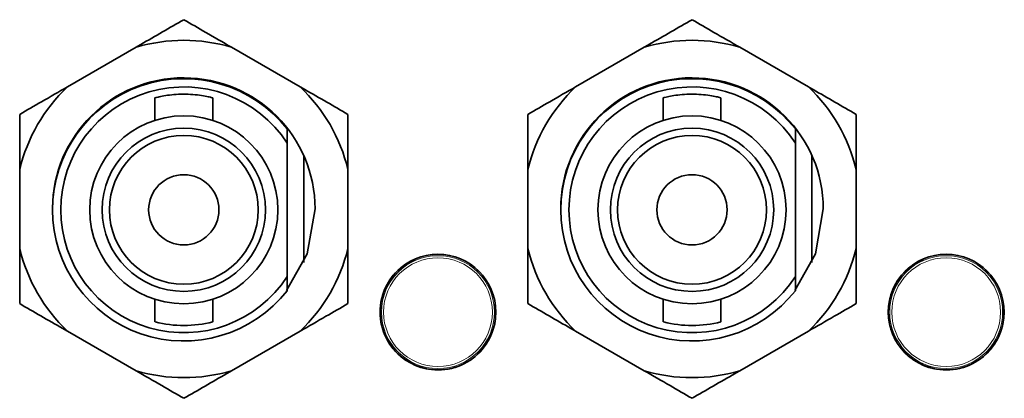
# Model space of a CAD drawing. Header units: millimetres. Extents: x 0 to 1118, y 0 to 864.
# Tile 34 of 85: x 336.21 to 344.15, y 217.42 to 220.47. Entities that reach past the tile are written whole.
import ezdxf

# ---------------------------------------------------------------- set-up
doc = ezdxf.new("R2010")
doc.units = ezdxf.units.MM

msp = doc.modelspace()

# ---------------------------------------------------------------- linework, layer by layer
at = {"color": 7, "linetype": 'Continuous', "lineweight": 35}
for p, q in [((337.1474, 220.2497), (336.5944, 219.9304)), ((338.4703, 219.9304), (337.9173, 220.2497)), ((341.2441, 220.2497), (340.691, 219.9304)), ((342.567, 219.9304), (342.0139, 220.2497)), ((337.299, 219.8422), (337.299, 219.6592)), ((337.7657, 219.6592), (337.7657, 219.8414)), ((341.3957, 219.8422), (341.3957, 219.6592)), ((341.8623, 219.6592), (341.8623, 219.8414)), ((338.3657, 219.4752), (338.3657, 219.5901)), ((342.4623, 219.4752), (342.4623, 219.5901)), ((338.3657, 218.4001), (338.3657, 219.4752)), ((342.4623, 218.4001), (342.4623, 219.4752)), ((338.499, 218.5135), (338.499, 219.3752)), ((342.5957, 218.5135), (342.5957, 219.3752)), ((336.2094, 219.2637), (336.2094, 218.625)), ((338.8553, 218.625), (338.8553, 219.2637)), ((340.3061, 219.2637), (340.3061, 218.625)), ((342.9519, 218.625), (342.9519, 219.2637)), ((338.3657, 218.2853), (338.3657, 218.4001)), ((342.4623, 218.2853), (342.4623, 218.4001)), ((337.299, 218.2161), (337.299, 218.0332)), ((337.7657, 218.034), (337.7657, 218.2161)), ((341.3957, 218.2161), (341.3957, 218.0332)), ((341.8623, 218.034), (341.8623, 218.2161)), ((336.5944, 217.9583), (337.1474, 217.639)), ((337.9173, 217.639), (338.4703, 217.9583)), ((340.691, 217.9583), (341.2441, 217.639)), ((342.0139, 217.639), (342.567, 217.9583))]:
    msp.add_line(p, q, dxfattribs=at)
at = {"color": 7, "linetype": 'Continuous', "lineweight": 18}
for p, q in [((339.3266, 218.5034), (339.3283, 218.4976)), ((339.374, 218.524), (339.3698, 218.5284)), ((339.3998, 218.542), (339.3997, 218.5423)), ((343.4232, 218.5034), (343.425, 218.4976)), ((343.4707, 218.524), (343.4665, 218.5284)), ((343.4965, 218.542), (343.4964, 218.5423)), ((339.2996, 218.4845), (339.2997, 218.4842)), ((343.3962, 218.4845), (343.3964, 218.4842)), ((340.0472, 218.1373), (340.0412, 218.1387)), ((340.044, 218.1701), (340.0442, 218.1702)), ((344.1438, 218.1373), (344.1379, 218.1387)), ((344.1406, 218.1701), (344.1409, 218.1702)), ((340.0412, 218.086), (340.0472, 218.0874)), ((340.044, 218.0546), (340.0442, 218.0545)), ((344.1379, 218.086), (344.1438, 218.0874)), ((344.1406, 218.0546), (344.1409, 218.0545)), ((339.2996, 217.7402), (339.2997, 217.7405)), ((339.3283, 217.7271), (339.3266, 217.7213)), ((343.3962, 217.7402), (343.3964, 217.7405)), ((343.425, 217.7271), (343.4232, 217.7213)), ((339.3698, 217.6963), (339.374, 217.7007)), ((339.3997, 217.6824), (339.3998, 217.6827)), ((343.4665, 217.6963), (343.4707, 217.7007)), ((343.4964, 217.6824), (343.4965, 217.6827))]:
    msp.add_line(p, q, dxfattribs=at)
at = {"color": 7, "linetype": 'Continuous', "lineweight": 35, "flags": 128}
for points in [[(338.361, 218.286), (338.5268, 218.5824), (338.5907, 218.9444)], [(342.4577, 218.286), (342.6235, 218.5824), (342.6873, 218.9444)]]:
    msp.add_lwpolyline(points, dxfattribs=at)
at = {"color": 7, "linetype": 'Continuous', "lineweight": 18, "flags": 128}
for points in [[(339.3998, 218.542), (339.3975, 218.5412), (339.3969, 218.5411)], [(343.4965, 218.542), (343.4942, 218.5412), (343.4936, 218.5411)], [(339.302, 218.4863), (339.3016, 218.4859), (339.2997, 218.4842)], [(343.3986, 218.4863), (343.3983, 218.4859), (343.3964, 218.4842)], [(340.044, 218.1701), (340.0444, 218.1677), (340.0446, 218.1672)], [(344.1406, 218.1701), (344.1411, 218.1677), (344.1413, 218.1672)], [(340.044, 218.0546), (340.0444, 218.057), (340.0446, 218.0575)], [(344.1406, 218.0546), (344.1411, 218.057), (344.1413, 218.0575)], [(339.302, 217.7384), (339.3016, 217.7388), (339.2997, 217.7405)], [(343.3986, 217.7384), (343.3983, 217.7388), (343.3964, 217.7405)], [(339.3969, 217.6836), (339.3975, 217.6835), (339.3998, 217.6827)], [(343.4936, 217.6836), (343.4942, 217.6835), (343.4965, 217.6827)]]:
    msp.add_lwpolyline(points, dxfattribs=at)
at = {"color": 7, "linetype": 'Continuous', "lineweight": 35}
for centre, radius in [((337.5323, 218.9377), 0.7583), ((341.629, 218.9377), 0.7583), ((337.5323, 218.9377), 0.6583), ((337.5323, 218.9377), 0.6), ((341.629, 218.9377), 0.6583), ((341.629, 218.9377), 0.6), ((337.5323, 218.9377), 0.2833), ((341.629, 218.9377), 0.2833), ((339.5812, 218.1124), 0.4667), ((343.6778, 218.1124), 0.4667)]:
    msp.add_circle(centre, radius, dxfattribs=at)
at = {"color": 7, "linetype": 'Continuous', "lineweight": 18}
for centre, radius in [((339.5812, 218.1124), 0.4553), ((339.5812, 218.1124), 0.4387), ((343.6778, 218.1124), 0.4553), ((343.6778, 218.1124), 0.4387)]:
    msp.add_circle(centre, radius, dxfattribs=at)
at = {"color": 7, "linetype": 'Continuous', "lineweight": 35}
for centre, radius, start, end in [((337.5323, 218.9444), 1.3609, 73.56967, 106.43033), ((341.629, 218.9444), 1.3609, 73.56967, 106.43033), ((337.5323, 218.9444), 1.0583, 0, 179.80849), ((337.5323, 218.9377), 1.0583, 38.05666, 321.94334), ((341.629, 218.9444), 1.0583, 0, 179.96577), ((341.629, 218.9377), 1.0583, 38.05666, 321.94334), ((337.5323, 218.9444), 1.3609, 133.56967, 166.43033), ((337.5323, 218.9377), 0.9917, 32.82437, 327.17563), ((337.5323, 218.9444), 1.3609, 13.56967, 46.43033), ((341.629, 218.9444), 1.3609, 133.56967, 166.43033), ((341.629, 218.9377), 0.9917, 32.82437, 327.17563), ((341.629, 218.9444), 1.3609, 13.56967, 46.43033), ((337.5323, 218.9444), 1.3609, 193.56967, 226.43033), ((337.5323, 218.9444), 1.3609, 313.56967, 346.43033), ((341.629, 218.9444), 1.3609, 193.56967, 226.43033), ((341.629, 218.9444), 1.3609, 313.56967, 346.43033), ((339.5812, 218.1124), 0.4664, 127.117, 232.883), ((343.6778, 218.1124), 0.4664, 127.117, 232.883), ((337.5323, 218.9377), 0.9333, 255.71877, 284.47769), ((339.5812, 218.1124), 0.4664, 247.117, 352.883), ((341.629, 218.9377), 0.9333, 255.71877, 284.47769), ((343.6778, 218.1124), 0.4664, 247.117, 352.883), ((337.5323, 218.9444), 1.3609, 253.56967, 286.43033), ((341.629, 218.9444), 1.3609, 253.56967, 286.43033)]:
    msp.add_arc(centre, radius, start, end, dxfattribs=at)
at = {"color": 7, "linetype": 'Continuous', "lineweight": 18}
for centre, radius, start, end in [((339.3706, 218.5222), 0.00381, 349.14817, 27.90541), ((339.3917, 218.5489), 0.0167, 237.94496, 293.44795), ((339.5812, 218.1124), 0.4664, 7.117, 112.883), ((343.4673, 218.5222), 0.00381, 349.14817, 27.90541), ((343.4884, 218.5489), 0.0167, 237.94509, 293.44795), ((343.6778, 218.1124), 0.4664, 7.117, 112.883), ((338.7594, 216.9887), 1.5901, 69.82738, 70.13502), ((339.2978, 218.4947), 0.0167, 306.55189, 2.05513), ((339.3315, 218.4996), 0.00381, 212.09459, 250.85183), ((342.8561, 216.9887), 1.5901, 69.82738, 70.13502), ((343.3945, 218.4947), 0.0167, 306.55189, 2.05515), ((343.4282, 218.4996), 0.00381, 212.09459, 250.85183), ((339.019, 219.3859), 1.5901, 309.82738, 310.13502), ((340.054, 218.1666), 0.0167, 186.55205, 242.05494), ((340.0414, 218.1349), 0.00381, 92.09459, 130.85183), ((343.1156, 219.3859), 1.5901, 309.82738, 310.13502), ((344.1506, 218.1666), 0.0167, 186.55205, 242.05497), ((344.138, 218.1349), 0.00381, 92.09459, 130.85183), ((340.054, 218.0582), 0.0167, 117.94507, 173.44795), ((340.0414, 218.0898), 0.00381, 229.14817, 267.90541), ((344.1506, 218.0582), 0.0167, 117.94502, 173.44795), ((344.138, 218.0898), 0.00381, 229.14817, 267.90541), ((338.7573, 219.2419), 1.5964, 289.86559, 290.17202), ((339.2978, 217.73), 0.0167, 357.9449, 53.44811), ((339.3315, 217.7251), 0.00381, 109.14817, 147.90541), ((342.8539, 219.2419), 1.5964, 289.86559, 290.17202), ((343.3945, 217.73), 0.0167, 357.94497, 53.44811), ((339.3706, 217.7025), 0.00381, 332.09459, 10.85183), ((339.3917, 217.6758), 0.0167, 66.55189, 122.05508), ((343.4673, 217.7025), 0.00381, 332.09459, 10.85183), ((343.4884, 217.6758), 0.0167, 66.55189, 122.0551)]:
    msp.add_arc(centre, radius, start, end, dxfattribs=at)
for centre, major_axis, start_param, end_param in [((339.5816, 218.1116), (-0.2308, 0.3998), 6.225992, 6.340379), ((343.6783, 218.1116), (-0.2308, 0.3998), 6.225992, 6.340379), ((339.5803, 218.1124), (0.4617, 0), 6.225992, 6.340379), ((343.677, 218.1124), (0.4617, 0), 6.225992, 6.340379), ((339.5816, 218.1131), (0.2308, 0.3998), 3.084399, 3.198786), ((343.6783, 218.1131), (0.2308, 0.3998), 3.084399, 3.198786)]:
    msp.add_ellipse(centre, major_axis=major_axis, ratio=0.999578, start_param=start_param, end_param=end_param, dxfattribs=at)
at = {"color": 7, "linetype": 'Continuous', "lineweight": 35}
for points, knots in [([(337.5323, 220.4719), (337.4188, 220.4064), (337.2934, 220.334), (337.1601, 220.257), (337.1474, 220.2497)], [0, 0, 0, 0, 0.904788, 1, 1, 1, 1]), ([(337.9173, 220.2497), (337.8472, 220.2902), (337.7147, 220.3666), (337.5907, 220.4382), (337.5323, 220.4719)], [0, 0, 0, 0, 0.529258, 1, 1, 1, 1]), ([(341.629, 220.4719), (341.5155, 220.4064), (341.3901, 220.334), (341.2568, 220.257), (341.2441, 220.2497)], [0, 0, 0, 0, 0.904788, 1, 1, 1, 1]), ([(342.0139, 220.2497), (341.9438, 220.2902), (341.8114, 220.3666), (341.6874, 220.4382), (341.629, 220.4719)], [0, 0, 0, 0, 0.529258, 1, 1, 1, 1]), ([(336.5944, 219.9304), (336.5243, 219.8899), (336.3918, 219.8134), (336.2678, 219.7418), (336.2094, 219.7081)], [0, 0, 0, 0, 0.529258, 1, 1, 1, 1]), ([(337.7657, 219.8414), (337.7632, 219.842), (337.7582, 219.8434), (337.7194, 219.8525), (337.6616, 219.8628), (337.5881, 219.8705), (337.5089, 219.8718), (337.4334, 219.8667), (337.3683, 219.8571), (337.3219, 219.8473), (337.2987, 219.8413), (337.3013, 219.842), (337.3021, 219.8422)], [0, 0, 0, 0, 0.105087, 0.210094, 0.317186, 0.425742, 0.532081, 0.636081, 0.741046, 0.848846, 0.957133, 1, 1, 1, 1]), ([(338.8553, 219.7081), (338.7417, 219.7737), (338.6163, 219.8461), (338.483, 219.9231), (338.4703, 219.9304)], [0, 0, 0, 0, 0.904788, 1, 1, 1, 1]), ([(340.691, 219.9304), (340.6209, 219.8899), (340.4885, 219.8134), (340.3645, 219.7418), (340.3061, 219.7081)], [0, 0, 0, 0, 0.529258, 1, 1, 1, 1]), ([(341.8623, 219.8414), (341.8598, 219.842), (341.8548, 219.8434), (341.816, 219.8525), (341.7582, 219.8628), (341.6848, 219.8705), (341.6055, 219.8718), (341.5301, 219.8667), (341.465, 219.8571), (341.4186, 219.8473), (341.3953, 219.8413), (341.398, 219.842), (341.3988, 219.8422)], [0, 0, 0, 0, 0.105087, 0.210094, 0.317186, 0.425742, 0.532081, 0.636081, 0.741046, 0.848846, 0.957133, 1, 1, 1, 1]), ([(342.9519, 219.7081), (342.8384, 219.7737), (342.713, 219.8461), (342.5797, 219.9231), (342.567, 219.9304)], [0, 0, 0, 0, 0.904788, 1, 1, 1, 1]), ([(336.2094, 219.7081), (336.2094, 219.685), (336.2094, 219.5429), (336.2094, 219.3909), (336.2094, 219.2637)], [0, 0, 0, 0, 0.16266, 1, 1, 1, 1]), ([(338.8553, 219.2637), (338.8553, 219.2792), (338.8553, 219.4331), (338.8553, 219.578), (338.8553, 219.7081)], [0, 0, 0, 0, 0.101181, 1, 1, 1, 1]), ([(340.3061, 219.7081), (340.3061, 219.685), (340.3061, 219.5429), (340.3061, 219.3909), (340.3061, 219.2637)], [0, 0, 0, 0, 0.16266, 1, 1, 1, 1]), ([(342.9519, 219.2637), (342.9519, 219.2792), (342.9519, 219.4331), (342.9519, 219.578), (342.9519, 219.7081)], [0, 0, 0, 0, 0.101181, 1, 1, 1, 1]), ([(336.2094, 218.625), (336.2094, 218.6095), (336.2094, 218.4556), (336.2094, 218.3107), (336.2094, 218.1806)], [0, 0, 0, 0, 0.101181, 1, 1, 1, 1]), ([(338.8553, 218.1806), (338.8553, 218.2037), (338.8553, 218.3458), (338.8553, 218.4978), (338.8553, 218.625)], [0, 0, 0, 0, 0.16266, 1, 1, 1, 1]), ([(340.3061, 218.625), (340.3061, 218.6095), (340.3061, 218.4556), (340.3061, 218.3107), (340.3061, 218.1806)], [0, 0, 0, 0, 0.101181, 1, 1, 1, 1]), ([(342.9519, 218.1806), (342.9519, 218.2037), (342.9519, 218.3458), (342.9519, 218.4978), (342.9519, 218.625)], [0, 0, 0, 0, 0.16266, 1, 1, 1, 1]), ([(336.2094, 218.1806), (336.3229, 218.115), (336.4484, 218.0426), (336.5817, 217.9657), (336.5944, 217.9583)], [0, 0, 0, 0, 0.904788, 1, 1, 1, 1]), ([(338.4703, 217.9583), (338.5404, 217.9988), (338.6729, 218.0753), (338.7969, 218.1469), (338.8553, 218.1806)], [0, 0, 0, 0, 0.529258, 1, 1, 1, 1]), ([(340.3061, 218.1806), (340.4196, 218.115), (340.545, 218.0426), (340.6783, 217.9657), (340.691, 217.9583)], [0, 0, 0, 0, 0.904788, 1, 1, 1, 1]), ([(342.567, 217.9583), (342.6371, 217.9988), (342.7695, 218.0753), (342.8935, 218.1469), (342.9519, 218.1806)], [0, 0, 0, 0, 0.529258, 1, 1, 1, 1]), ([(337.1474, 217.639), (337.2175, 217.5986), (337.3499, 217.5221), (337.474, 217.4505), (337.5323, 217.4168)], [0, 0, 0, 0, 0.529258, 1, 1, 1, 1]), ([(337.5323, 217.4168), (337.6458, 217.4823), (337.7713, 217.5547), (337.9046, 217.6317), (337.9173, 217.639)], [0, 0, 0, 0, 0.904788, 1, 1, 1, 1]), ([(341.2441, 217.639), (341.3142, 217.5986), (341.4466, 217.5221), (341.5706, 217.4505), (341.629, 217.4168)], [0, 0, 0, 0, 0.529258, 1, 1, 1, 1]), ([(341.629, 217.4168), (341.7425, 217.4823), (341.868, 217.5547), (342.0012, 217.6317), (342.0139, 217.639)], [0, 0, 0, 0, 0.904788, 1, 1, 1, 1])]:
    msp.add_open_spline(points, degree=3, knots=knots, dxfattribs=at)
at = {"color": 7, "linetype": 'Continuous', "lineweight": 18}
for points, knots in [([(339.3799, 218.5371), (339.381, 218.5356), (339.3825, 218.5335), (339.3819, 218.53), (339.3806, 218.528), (339.3787, 218.5264), (339.3775, 218.5256), (339.3762, 218.5249), (339.375, 218.5243), (339.3743, 218.5241), (339.374, 218.524)], [0, 0, 0, 0, 0.481674, 0.669596, 0.834049, 0.880384, 0.911463, 0.948744, 0.981439, 1, 1, 1, 1]), ([(339.3983, 218.5336), (339.3979, 218.5333), (339.3973, 218.5328), (339.3921, 218.5302), (339.3872, 218.5278), (339.3812, 218.5249), (339.3771, 218.5228), (339.3748, 218.5217), (339.3744, 218.5215)], [0, 0, 0, 0, 0.418026, 0.594815, 0.771695, 0.873161, 0.974276, 1, 1, 1, 1]), ([(343.4766, 218.5371), (343.4777, 218.5356), (343.4792, 218.5335), (343.4786, 218.53), (343.4773, 218.528), (343.4754, 218.5264), (343.4742, 218.5256), (343.4729, 218.5249), (343.4716, 218.5243), (343.4709, 218.5241), (343.4707, 218.524)], [0, 0, 0, 0, 0.481674, 0.669596, 0.834049, 0.880384, 0.911463, 0.948744, 0.981439, 1, 1, 1, 1]), ([(343.495, 218.5336), (343.4946, 218.5333), (343.494, 218.5328), (343.4888, 218.5302), (343.4838, 218.5278), (343.4779, 218.5249), (343.4738, 218.5228), (343.4715, 218.5217), (343.471, 218.5215)], [0, 0, 0, 0, 0.418026, 0.594815, 0.771695, 0.873161, 0.974276, 1, 1, 1, 1]), ([(339.3303, 218.496), (339.3285, 218.4948), (339.3249, 218.4924), (339.3196, 218.4889), (339.3144, 218.4854), (339.3092, 218.4819), (339.3079, 218.4813), (339.3078, 218.4813), (339.3078, 218.4813)], [0, 0, 0, 0, 0.106203, 0.213089, 0.349307, 0.572631, 0.997278, 1, 1, 1, 1]), ([(343.4269, 218.496), (343.4251, 218.4948), (343.4215, 218.4924), (343.4163, 218.4889), (343.4111, 218.4854), (343.4059, 218.4819), (343.4046, 218.4813), (343.4044, 218.4813), (343.4044, 218.4813)], [0, 0, 0, 0, 0.106203, 0.213089, 0.349307, 0.572631, 0.997278, 1, 1, 1, 1]), ([(343.425, 218.4976), (343.4245, 218.4972), (343.4236, 218.4965), (343.4222, 218.4956), (343.4208, 218.4948), (343.4188, 218.494), (343.4161, 218.4936), (343.4131, 218.4947), (343.4114, 218.4968), (343.4108, 218.4986), (343.4106, 218.499)], [0, 0, 0, 0, 0.039053, 0.074176, 0.114244, 0.153508, 0.274923, 0.507946, 0.886254, 1, 1, 1, 1]), ([(340.0389, 218.0869), (340.0393, 218.098), (340.04, 218.115), (340.0392, 218.132), (340.0389, 218.1378)], [0, 0, 0, 0, 0.655623, 1, 1, 1, 1]), ([(344.1355, 218.0869), (344.136, 218.098), (344.1366, 218.115), (344.1358, 218.132), (344.1355, 218.1378)], [0, 0, 0, 0, 0.655623, 1, 1, 1, 1]), ([(344.1379, 218.1387), (344.1378, 218.1393), (344.1376, 218.1404), (344.1375, 218.1422), (344.1376, 218.1437), (344.1379, 218.1458), (344.1389, 218.1484), (344.1413, 218.1505), (344.144, 218.1508), (344.1459, 218.1505), (344.1463, 218.1505)], [0, 0, 0, 0, 0.039053, 0.074176, 0.114244, 0.153508, 0.274923, 0.507946, 0.886254, 1, 1, 1, 1]), ([(340.0374, 218.0601), (340.0373, 218.0606), (340.0372, 218.0614), (340.0376, 218.0671), (340.038, 218.0726), (340.0384, 218.0792), (340.0387, 218.0839), (340.0388, 218.0864), (340.0389, 218.0869)], [0, 0, 0, 0, 0.4180259, 0.5948154, 0.7716952, 0.8731613, 0.9742761, 1, 1, 1, 1]), ([(344.1341, 218.0601), (344.134, 218.0606), (344.1339, 218.0614), (344.1342, 218.0671), (344.1346, 218.0726), (344.1351, 218.0792), (344.1354, 218.0839), (344.1355, 218.0864), (344.1355, 218.0869)], [0, 0, 0, 0, 0.4180259, 0.5948154, 0.7716952, 0.8731613, 0.9742761, 1, 1, 1, 1]), ([(339.3139, 217.7257), (339.3147, 217.7274), (339.3158, 217.7297), (339.3191, 217.731), (339.3215, 217.7309), (339.3238, 217.73), (339.3251, 217.7294), (339.3264, 217.7286), (339.3275, 217.7278), (339.3281, 217.7273), (339.3283, 217.7271)], [0, 0, 0, 0, 0.481674, 0.669596, 0.834049, 0.880384, 0.911463, 0.948744, 0.981439, 1, 1, 1, 1]), ([(339.3303, 217.7287), (339.3397, 217.7228), (339.3541, 217.7137), (339.3692, 217.7059), (339.3744, 217.7032)], [0, 0, 0, 0, 0.655623, 1, 1, 1, 1]), ([(343.4106, 217.7257), (343.4114, 217.7274), (343.4124, 217.7297), (343.4157, 217.731), (343.4182, 217.7309), (343.4205, 217.73), (343.4218, 217.7294), (343.4231, 217.7286), (343.4242, 217.7278), (343.4248, 217.7273), (343.425, 217.7271)], [0, 0, 0, 0, 0.481674, 0.669596, 0.834049, 0.880384, 0.911463, 0.948744, 0.981439, 1, 1, 1, 1]), ([(343.4269, 217.7287), (343.4364, 217.7228), (343.4508, 217.7137), (343.4658, 217.7059), (343.471, 217.7032)], [0, 0, 0, 0, 0.655623, 1, 1, 1, 1]), ([(339.3744, 217.7032), (339.3763, 217.7023), (339.3802, 217.7003), (339.3859, 217.6976), (339.3915, 217.6948), (339.3971, 217.692), (339.3983, 217.6913), (339.3983, 217.6911), (339.3983, 217.6911)], [0, 0, 0, 0, 0.106203, 0.213089, 0.349307, 0.572631, 0.997278, 1, 1, 1, 1]), ([(343.471, 217.7032), (343.473, 217.7023), (343.4768, 217.7003), (343.4825, 217.6976), (343.4882, 217.6948), (343.4937, 217.692), (343.495, 217.6913), (343.495, 217.6911), (343.495, 217.6911)], [0, 0, 0, 0, 0.106203, 0.213089, 0.349307, 0.572631, 0.997278, 1, 1, 1, 1])]:
    msp.add_open_spline(points, degree=3, knots=knots, dxfattribs=at)

doc.saveas('drawing.dxf')
